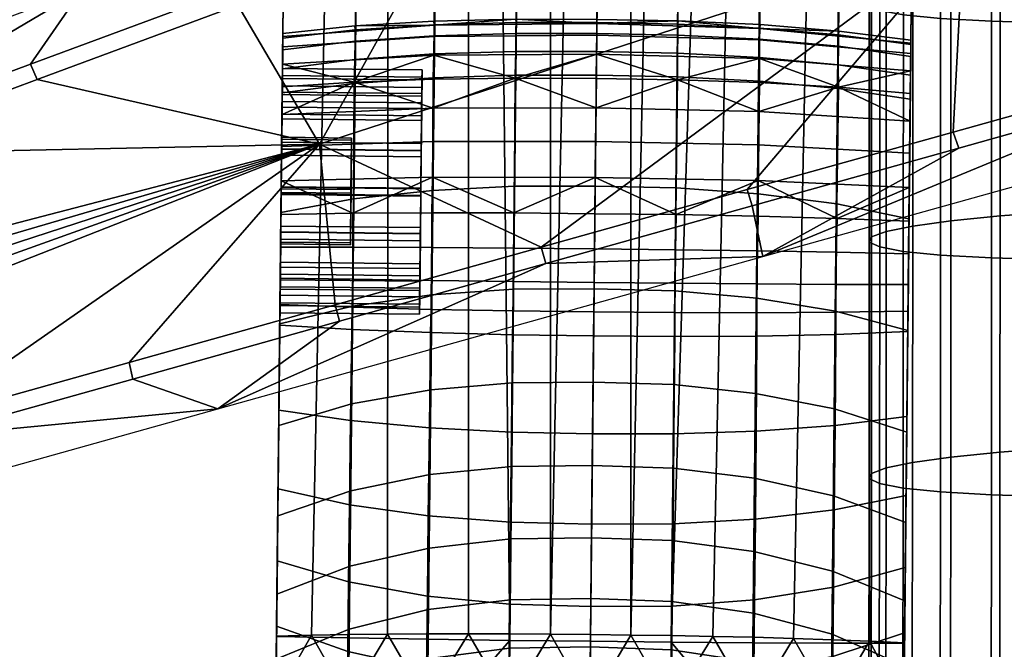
# Model space of a CAD drawing. Header units: millimetres. Extents: x -347 to 347, y -351 to 323.
# Tile 18 of 256: x -291 to -235, y -118 to -82. Entities that reach past the tile are written whole.
import ezdxf

# ---------------------------------------------------------------- set-up
doc = ezdxf.new("R2010")
doc.units = ezdxf.units.MM
doc.header["$MEASUREMENT"] = 0
for name, color, linetype in [('kolecka', 250, 'Continuous'), ('podnoz', 7, 'Continuous'), ('podrucky', 7, 'Continuous'), ('sedak', 155, 'Continuous')]:
    doc.layers.add(name, color=color, linetype=linetype)

msp = doc.modelspace()

# ---------------------------------------------------------------- meshes
at = {"layer": 'kolecka'}
mesh = msp.add_polyface(dxfattribs=at)
corners = [(-297.408, -108.823, 44.823), (-297.408, -111.361, 39.939), (-297.408, -112.778, 35.059), (-297.408, -101.256, 52.449), (-297.408, -105.349, 49.092), (-297.408, -91.524, 56.48), (-297.408, -96.589, 54.946), (-297.408, -101.08, 7.433), (-25, -315.233, 3.519), (-24.789, -315.017, 2.436), (-24.789, -320.5, 1.896), (-25, -320.5, 3), (-25, -346.98, 24.733), (-25, -342.949, 15), (-25, -345.446, 19.667), (-25, -347.501, 30), (-25, -347.021, 35.059), (-25, -335.323, 7.433), (-25, -325.559, 3.478), (-25, -330.439, 4.895), (-25, -339.593, 10.907), (-25, -325.767, 56.48), (-25, -305.5, 7.551), (-25, -343.067, 44.823), (-25, -345.604, 39.939), (-25, -339.593, 49.092), (-25, -335.5, 52.449), (-25, -330.833, 54.946), (-25, -320.5, 57.001), (-25, -315.441, 56.521), (-25, -315.233, 3.519), (-25, -310.167, 5.054), (-25, -293.979, 24.941), (-25, -297.934, 15.177), (-25, -295.395, 20.061), (-25, -301.408, 10.907), (-25, -294.02, 35.267), (-25, -305.677, 52.567), (-25, -301.407, 49.093), (-25, -298.051, 45), (-25, -310.561, 55.104), (-25, -295.554, 40.333), (-25, -293.499, 30), (-25, -320.5, 3)]
mesh.append_faces([[corners[k] for k in face] for face in [(0, 1, 2, 2), (0, 3, 4, 4), (3, 0, 2, 2), (5, 6, 3, 3), (7, 3, 2, 2), (7, 5, 3, 3), (8, 9, 10, 11), (12, 13, 14, 14), (15, 16, 12, 12), (17, 13, 12, 12), (17, 18, 19, 19), (16, 17, 12, 12), (17, 20, 13, 13), (21, 22, 17, 17), (23, 16, 24, 24), (23, 25, 26, 26), (26, 16, 23, 23), (21, 26, 27, 27), (17, 16, 26, 26), (17, 26, 21, 21), (28, 29, 21, 21), (18, 17, 30, 30), (22, 30, 17, 17), (30, 22, 31, 31), (22, 21, 29, 29), (22, 32, 33, 33), (33, 32, 34, 34), (35, 22, 33, 33), (22, 36, 32, 32), (37, 38, 39, 39), (37, 29, 40, 40), (22, 29, 37, 37), (22, 37, 39, 39), (36, 39, 41, 41), (22, 39, 36, 36), (36, 42, 32, 32), (43, 18, 30, 30)]])
at = {"layer": 'podnoz'}
mesh = msp.add_polyface(dxfattribs=at)
corners = [(-201.688, -79.257, 137.546), (-202.062, -78.359, 138.45), (-213.871, -81.66, 134.512), (-213.519, -82.565, 133.604), (-225.679, -84.961, 130.572), (-225.349, -85.873, 129.661), (-237.178, -89.181, 125.715), (-237.486, -88.262, 126.63), (-249.293, -91.563, 122.687), (-249.007, -92.489, 121.769), (-261.1, -94.864, 118.742), (-260.836, -95.797, 117.822), (-199.975, -64.976, 140.531), (-225.679, -84.961, 130.572), (-213.871, -81.66, 134.512), (-236.892, -76.971, 128.008), (-249.293, -91.563, 122.687), (-237.486, -88.262, 126.63), (-261.1, -94.864, 118.742), (-273.808, -88.966, 115.486), (-225.349, -85.873, 129.661), (-213.748, -85.722, 103.999), (-213.519, -82.565, 133.604), (-248.399, -95.401, 95.567), (-237.178, -89.181, 125.715), (-260.836, -95.797, 117.822), (-279.635, -104.127, 87.672), (-249.007, -92.489, 121.769), (-209.754, -54.429, 137.546), (-221.271, -58.707, 133.604), (-221.023, -59.646, 134.512), (-209.53, -55.375, 138.45), (-232.786, -62.984, 129.661), (-232.517, -63.916, 130.572), (-244.3, -67.26, 125.715), (-255.815, -71.537, 121.769), (-255.501, -72.455, 122.687), (-244.009, -68.186, 126.63), (-221.023, -59.646, 134.512), (-232.517, -63.916, 130.572), (-244.009, -68.186, 126.63), (-255.501, -72.455, 122.687), (-266.994, -76.724, 118.742), (-232.786, -62.984, 129.661), (-221.271, -58.707, 133.604), (-223.312, -56.287, 103.999), (-257.035, -68.824, 95.567), (-244.3, -67.26, 125.715), (-209.754, -54.429, 137.546), (-192.362, -44.782, 111.435), (-255.815, -71.537, 121.769), (-267.329, -75.814, 117.822)]
mesh.append_faces([[corners[k] for k in face] for face in [(0, 1, 2, 3), (3, 2, 4, 5), (6, 7, 8, 9), (9, 8, 10, 11), (5, 4, 7, 6), (12, 13, 14, 14), (15, 16, 17, 17), (16, 15, 18, 18), (12, 15, 13, 13), (13, 15, 17, 17), (19, 18, 15, 15), (20, 21, 22, 22), (23, 20, 24, 24), (25, 26, 23, 23), (23, 24, 27, 27), (23, 27, 25, 25), (21, 20, 23, 23), (28, 29, 30, 31), (29, 32, 33, 30), (34, 35, 36, 37), (32, 34, 37, 33), (12, 38, 39, 39), (15, 40, 41, 41), (41, 42, 15, 15), (12, 39, 15, 15), (39, 40, 15, 15), (19, 15, 42, 42), (43, 44, 45, 45), (46, 47, 43, 43), (44, 48, 45, 45), (49, 45, 48, 48), (46, 50, 47, 47), (46, 51, 50, 50), (45, 46, 43, 43)]])
mesh = msp.add_polyface(dxfattribs=at)
corners = [(-272.665, -99.105, 113.874), (-272.906, -98.166, 114.798), (-284.712, -101.467, 110.852), (-284.494, -102.413, 109.927), (-296.518, -104.769, 106.908), (-296.323, -105.722, 105.979), (-260.836, -95.797, 117.822), (-261.1, -94.864, 118.742), (-308.324, -108.071, 102.963), (-308.151, -109.03, 102.032), (-273.808, -88.966, 115.486), (-284.712, -101.467, 110.852), (-272.906, -98.166, 114.798), (-309.261, -105.361, 102.963), (-308.324, -108.071, 102.963), (-296.518, -104.769, 106.908), (-310.001, -103.162, 102.963), (-310.365, -102.062, 102.963), (-310.725, -100.961, 102.963), (-261.1, -94.864, 118.742), (-260.836, -95.797, 117.822), (-272.665, -99.105, 113.874), (-279.635, -104.127, 87.672), (-284.494, -102.413, 109.927), (-296.323, -105.722, 105.979), (-308.531, -109.573, 98.816), (-308.151, -109.03, 102.032), (-309.29, -110.661, 92.382), (-309.669, -111.204, 89.165), (-308.243, -112.119, 80.197), (-308.911, -110.117, 95.599), (-255.815, -71.537, 121.769), (-267.329, -75.814, 117.822), (-266.994, -76.724, 118.742), (-255.501, -72.455, 122.687), (-278.843, -80.091, 113.874), (-290.357, -84.367, 109.927), (-289.978, -85.26, 110.852), (-278.486, -80.992, 114.798), (-301.872, -88.643, 105.979), (-301.47, -89.529, 106.908), (-278.486, -80.992, 114.798), (-289.978, -85.26, 110.852), (-301.47, -89.529, 106.908), (-311.433, -98.754, 102.963), (-311.081, -99.858, 102.963), (-266.994, -76.724, 118.742), (-267.329, -75.814, 117.822), (-287.434, -80.124, 87.672), (-278.843, -80.091, 113.874), (-290.357, -84.367, 109.927), (-301.872, -88.643, 105.979), (-257.035, -68.824, 95.567), (-315.275, -90.475, 80.197)]
mesh.append_faces([[corners[k] for k in face] for face in [(0, 1, 2, 3), (3, 2, 4, 5), (6, 7, 1, 0), (8, 9, 5, 4), (10, 11, 12, 12), (13, 14, 15, 15), (15, 11, 10, 10), (10, 16, 15, 15), (10, 17, 16, 16), (10, 18, 17, 17), (10, 12, 19, 19), (20, 21, 22, 22), (23, 22, 21, 21), (24, 22, 23, 23), (25, 24, 26, 26), (27, 28, 24, 24), (24, 28, 29, 29), (29, 22, 24, 24), (25, 30, 24, 24), (31, 32, 33, 34), (35, 36, 37, 38), (36, 39, 40, 37), (32, 35, 38, 33), (10, 41, 42, 42), (43, 10, 42, 42), (10, 43, 44, 44), (10, 44, 45, 45), (10, 45, 18, 18), (10, 46, 41, 41), (47, 48, 49, 49), (50, 49, 48, 48), (51, 50, 48, 48), (47, 52, 48, 48), (53, 51, 48, 48)]])
at = {"layer": 'podrucky'}
mesh = msp.add_polyface(dxfattribs=at)
corners = [(-242.231, 100.313, 635.752), (-237.996, 100.378, 637.622), (-240.281, -117.543, 644.59), (-244.448, -117.538, 642.69), (-246.75, 100.287, 634.488), (-253.645, -117.482, 640.738), (-251.392, 100.295, 633.793), (-248.969, -117.517, 641.422), (-255.997, 100.334, 633.627), (-258.281, -117.437, 640.59), (-246.747, 100.575, 644.76), (-251.388, 100.622, 645.457), (-253.626, -117.112, 652.445), (-251.272, -117.155, 652.177), (-237.995, 100.487, 641.62), (-242.229, 100.529, 643.494), (-242.285, -117.427, 649.629), (-240.28, -117.521, 648.591), (-248.934, -117.208, 651.768), (-246.639, -117.271, 651.211), (-255.97, -117.078, 652.579), (-255.994, 100.67, 645.623), (-258.277, -117.053, 652.584), (-237.856, 113.714, 640.728), (-242.082, 113.885, 642.571), (-246.582, 114.017, 643.813), (-242.118, 112.557, 634.753), (-237.866, 112.708, 636.599), (-246.639, 112.473, 633.507), (-255.87, 112.48, 632.659), (-251.275, 112.449, 632.822), (-269.609, 112.845, 634.753), (-269.752, 100.602, 635.752), (-273.985, 100.755, 637.622), (-273.856, 113.086, 636.599), (-265.091, 112.666, 633.507), (-265.235, 100.481, 634.488), (-260.594, 100.392, 633.793), (-260.456, 112.545, 632.822), (-265.232, 100.768, 644.76), (-265.27, -117.008, 652.177), (-262.916, -117.014, 652.445), (-260.59, 100.719, 645.457), (-273.984, 100.864, 641.62), (-276.267, -117.144, 648.591), (-274.261, -117.092, 649.629), (-269.75, 100.817, 643.494), (-269.905, -117.027, 651.211), (-267.609, -117.012, 651.768), (-260.572, -117.03, 652.579), (-272.131, -117.053, 650.5), (-272.101, -117.248, 642.69), (-276.268, -117.166, 644.59), (-262.905, -117.385, 640.738), (-267.581, -117.322, 641.422), (-273.984, 100.864, 641.62), (-273.846, 114.092, 640.728), (-273.985, 100.755, 637.622), (-276.268, -117.166, 644.59), (-237.996, 100.378, 637.622), (-237.856, 113.714, 640.728), (-237.995, 100.487, 641.62), (-240.281, -117.543, 644.59), (-237.866, 112.708, 636.599)]
mesh.append_faces([[corners[k] for k in face] for face in [(0, 1, 2, 3), (4, 5, 6, 6), (4, 0, 3, 7), (8, 6, 5, 9), (10, 11, 12, 13), (14, 15, 16, 17), (15, 10, 18, 19), (20, 11, 21, 21), (21, 22, 20, 20), (15, 14, 23, 24), (10, 15, 24, 25), (26, 27, 1, 0), (0, 4, 28, 26), (29, 30, 6, 8), (4, 6, 30, 28), (31, 32, 33, 34), (32, 31, 35, 36), (29, 8, 37, 38), (36, 35, 38, 37), (39, 40, 41, 42), (43, 44, 45, 46), (46, 47, 48, 39), (49, 21, 42, 42), (21, 49, 22, 22), (39, 48, 40, 40), (46, 50, 47, 47), (46, 45, 50, 50), (42, 41, 49, 49), (32, 51, 52, 33), (36, 37, 53, 53), (36, 54, 51, 32), (8, 9, 53, 37), (55, 56, 57, 57), (55, 57, 58, 58), (59, 60, 61, 61), (59, 61, 62, 62), (63, 60, 59, 59)]])
mesh = msp.add_polyface(dxfattribs=at)
corners = [(-267.927, -84.708, 431.056), (-267.933, -85.281, 428.496), (-267.943, -86.199, 428.894), (-267.941, -86.057, 433.309), (-267.938, -85.707, 431.088), (-267.931, -85.116, 433.647), (-275.933, -85.197, 428.496), (-267.933, -85.281, 428.496), (-267.927, -84.708, 431.056), (-275.927, -84.624, 431.056), (-267.931, -85.116, 433.647), (-275.931, -85.033, 433.647), (-267.947, -86.599, 436.069), (-275.947, -86.515, 436.069), (-267.251, -83.853, 425.428), (-262.588, -85.169, 423.805), (-267.288, -85.234, 423.93), (-267.232, -82.793, 427.223), (-275.924, -84.37, 425.948), (-275.914, -83.377, 427.668), (-271.812, -85.4, 424.164), (-275.938, -85.679, 424.519), (-275.907, -82.786, 429.563), (-267.233, -82.137, 429.201), (-262.552, -81.795, 431.17), (-267.253, -81.915, 431.226), (-271.778, -82.186, 431.333), (-275.906, -82.623, 431.495), (-267.283, -86.894, 422.748), (-271.76, -83.061, 435.256), (-267.231, -82.751, 435.238), (-267.233, -82.116, 433.254), (-271.76, -82.408, 433.319), (-271.778, -84.115, 437.007), (-267.25, -83.792, 437.043), (-271.813, -85.485, 438.461), (-267.287, -85.157, 438.556), (-275.908, -82.878, 433.417), (-275.916, -83.559, 435.282), (-275.927, -84.633, 436.952), (-275.941, -86.009, 438.317), (-265.235, 100.481, 634.488), (-262.905, -117.385, 640.738), (-267.581, -117.322, 641.422), (-276.267, -117.144, 648.591), (-273.984, 100.864, 641.62), (-276.268, -117.166, 644.59), (-275.916, -83.559, 435.282), (-275.931, -85.033, 433.647), (-275.947, -86.515, 436.069), (-275.927, -84.633, 436.952), (-275.908, -82.878, 433.417), (-275.914, -83.377, 427.668), (-275.924, -84.37, 425.948), (-275.933, -85.197, 428.496), (-275.907, -82.786, 429.563), (-275.927, -84.624, 431.056), (-275.95, -86.831, 426.174), (-275.906, -82.623, 431.495)]
mesh.append_faces([[corners[k] for k in face] for face in [(0, 1, 2, 2), (3, 0, 4, 4), (2, 4, 0, 0), (0, 3, 5, 5), (6, 7, 8, 9), (9, 8, 10, 11), (11, 10, 12, 13), (14, 15, 16, 16), (17, 14, 18, 19), (20, 14, 16, 16), (18, 20, 21, 21), (20, 18, 14, 14), (19, 22, 23, 17), (24, 23, 25, 25), (25, 23, 26, 26), (23, 22, 27, 26), (15, 28, 16, 16), (16, 28, 20, 20), (29, 30, 31, 32), (33, 34, 30, 29), (35, 36, 34, 33), (32, 31, 25, 26), (29, 32, 37, 38), (35, 33, 39, 40), (33, 29, 38, 39), (26, 27, 37, 32), (41, 42, 43, 43), (44, 45, 46, 46), (47, 48, 49, 49), (49, 50, 47, 47), (48, 47, 51, 51), (52, 53, 54, 54), (55, 54, 56, 56), (53, 57, 54, 54), (58, 55, 56, 56), (55, 52, 54, 54), (58, 56, 48, 48), (58, 48, 51, 51)]])
mesh = msp.add_polyface(dxfattribs=at)
corners = [(-246.75, 100.287, 634.488), (-248.969, -117.517, 641.422), (-253.645, -117.482, 640.738), (-246.747, 100.575, 644.76), (-251.272, -117.155, 652.177), (-248.934, -117.208, 651.768), (-242.229, 100.529, 643.494), (-246.639, -117.271, 651.211), (-244.413, -117.344, 650.5), (-242.285, -117.427, 649.629), (-251.388, 100.622, 645.457), (-255.97, -117.078, 652.579), (-253.626, -117.112, 652.445), (-253.279, -82.708, 435.229), (-253.267, -82.082, 433.22), (-257.909, -81.997, 433.213), (-257.915, -82.621, 435.227), (-253.285, -83.741, 437.063), (-257.926, -83.653, 437.066), (-248.594, -82.947, 435.238), (-248.579, -82.312, 433.254), (-248.597, -83.988, 437.043), (-244.072, -83.351, 435.256), (-244.059, -82.698, 433.319), (-244.076, -84.406, 437.007), (-257.907, -81.81, 431.158), (-253.252, -81.892, 431.17), (-248.554, -82.111, 431.226), (-244.036, -82.477, 431.333), (-239.928, -83.936, 435.282), (-239.921, -83.255, 433.417), (-239.94, -85.01, 436.952), (-239.918, -83, 431.495), (-248.594, -82.989, 427.223), (-248.597, -84.048, 425.428), (-257.928, -83.796, 425.296), (-257.917, -82.72, 427.11), (-248.579, -82.333, 429.201), (-257.909, -82.047, 429.109), (-239.926, -83.754, 427.668), (-239.937, -84.747, 425.948), (-239.92, -83.163, 429.563), (-267.232, -82.793, 427.223), (-267.251, -83.853, 425.428), (-267.233, -82.137, 429.201), (-262.552, -81.795, 431.17), (-262.588, -85.169, 423.805), (-262.542, -82.611, 435.229), (-262.541, -81.985, 433.22), (-262.558, -83.644, 437.063), (-267.231, -82.751, 435.238), (-267.233, -82.116, 433.254), (-267.25, -83.792, 437.043), (-267.253, -81.915, 431.226), (-240.281, -117.543, 644.59), (-237.995, 100.487, 641.62), (-240.28, -117.521, 648.591)]
mesh.append_faces([[corners[k] for k in face] for face in [(0, 1, 2, 2), (3, 4, 5, 5), (6, 7, 8, 8), (6, 8, 9, 9), (10, 11, 12, 12), (13, 14, 15, 16), (17, 13, 16, 18), (19, 20, 14, 13), (21, 19, 13, 17), (22, 23, 20, 19), (24, 22, 19, 21), (25, 15, 14, 26), (20, 27, 26, 14), (23, 28, 27, 20), (22, 29, 30, 23), (24, 31, 29, 22), (28, 23, 30, 32), (33, 34, 35, 36), (37, 33, 36, 38), (33, 39, 40, 34), (39, 33, 37, 41), (26, 37, 38, 38), (38, 25, 26, 26), (26, 27, 37, 37), (27, 28, 37, 37), (37, 28, 32, 41), (42, 36, 35, 43), (44, 38, 36, 42), (45, 38, 44, 44), (38, 45, 25, 25), (46, 43, 35, 35), (47, 16, 15, 48), (49, 18, 16, 47), (50, 47, 48, 51), (52, 49, 47, 50), (25, 45, 48, 15), (51, 48, 45, 53), (54, 55, 56, 56)]])
mesh = msp.add_polyface(dxfattribs=at)
corners = [(-253.285, -85.103, 438.607), (-253.285, -83.741, 437.063), (-257.926, -83.653, 437.066), (-257.941, -85.014, 438.617), (-253.364, -91.463, 444.944), (-258.007, -91.357, 444.967), (-248.588, -85.353, 438.556), (-248.597, -83.988, 437.043), (-248.676, -91.799, 444.829), (-244.071, -85.776, 438.461), (-244.076, -84.406, 437.007), (-244.158, -92.385, 444.614), (-239.954, -86.386, 438.317), (-239.94, -85.01, 436.952), (-240.026, -93.243, 444.288), (-248.629, -87.09, 422.748), (-248.657, -89.003, 421.923), (-257.98, -88.808, 421.74), (-257.96, -86.875, 422.582), (-239.986, -89.475, 422.64), (-239.967, -87.642, 423.404), (-253.287, -85.266, 423.805), (-257.942, -85.195, 423.779), (-248.589, -85.429, 423.93), (-244.07, -85.691, 424.164), (-239.951, -86.056, 424.519), (-257.928, -83.796, 425.296), (-248.597, -84.048, 425.428), (-239.937, -84.747, 425.948), (-262.588, -85.169, 423.805), (-267.295, -88.807, 421.923), (-258.002, -90.876, 421.323), (-267.324, -90.852, 421.521), (-267.283, -86.894, 422.748), (-262.586, -85.006, 438.607), (-262.558, -83.644, 437.063), (-262.64, -91.366, 444.944), (-267.287, -85.157, 438.556), (-267.25, -83.792, 437.043), (-267.335, -91.603, 444.829), (-240.081, -98.52, 425.079), (-239.951, -86.056, 424.519), (-239.937, -84.747, 425.948), (-239.926, -83.754, 427.668), (-240.094, -99.696, 426.62), (-239.921, -83.255, 433.417), (-240.145, -104.566, 435.078), (-239.918, -83, 431.495), (-239.928, -83.936, 435.282), (-239.94, -85.01, 436.952), (-239.92, -83.163, 429.563)]
mesh.append_faces([[corners[k] for k in face] for face in [(0, 1, 2, 3), (4, 0, 3, 5), (6, 7, 1, 0), (8, 6, 0, 4), (9, 10, 7, 6), (11, 9, 6, 8), (9, 12, 13, 10), (11, 14, 12, 9), (15, 16, 17, 18), (19, 16, 15, 20), (21, 15, 18, 18), (18, 22, 21, 21), (21, 23, 15, 15), (23, 24, 15, 15), (20, 15, 24, 24), (20, 24, 25, 25), (26, 21, 22, 22), (27, 23, 21, 21), (24, 23, 27, 27), (28, 25, 24, 24), (24, 27, 28, 28), (21, 26, 27, 27), (26, 22, 29, 29), (30, 17, 31, 32), (33, 18, 17, 30), (29, 18, 33, 33), (18, 29, 22, 22), (34, 3, 2, 35), (36, 5, 3, 34), (37, 34, 35, 38), (39, 36, 34, 37), (40, 41, 42, 42), (43, 44, 42, 42), (45, 46, 47, 47), (46, 48, 49, 49), (46, 45, 48, 48), (50, 44, 43, 43)]])
mesh = msp.add_polyface(dxfattribs=at)
corners = [(-244.235, -98.527, 451.364), (-244.158, -92.385, 444.614), (-248.676, -91.799, 444.829), (-248.753, -97.782, 451.664), (-244.302, -104.125, 458.656), (-248.819, -103.232, 459.008), (-244.357, -109.109, 466.42), (-248.873, -108.086, 466.794), (-240.093, -99.627, 450.909), (-240.026, -93.243, 444.288), (-240.208, -110.633, 465.852), (-240.154, -105.45, 458.122), (-244.262, -105.082, 434.436), (-244.305, -109.912, 443.084), (-248.83, -110.448, 442.633), (-248.786, -105.405, 434.011), (-244.218, -99.859, 426.062), (-248.741, -99.948, 425.693), (-244.225, -98.591, 424.519), (-248.75, -98.619, 424.149), (-244.215, -96.988, 423.251), (-248.741, -96.96, 422.889), (-244.189, -95.149, 422.358), (-248.713, -95.071, 422.01), (-240.145, -104.566, 435.078), (-240.192, -109.076, 443.764), (-240.081, -98.52, 425.079), (-240.094, -99.696, 426.62), (-253.403, -95.005, 421.824), (-253.368, -92.995, 421.379), (-248.669, -93.085, 421.555), (-244.148, -93.209, 421.886), (-240.065, -97.002, 423.8), (-240.027, -93.367, 422.385), (-240.047, -95.24, 422.884), (-248.671, -91.048, 421.521), (-248.657, -89.003, 421.923), (-239.986, -89.475, 422.64), (-240.007, -91.431, 422.298), (-240.026, -93.243, 444.288), (-240.192, -109.076, 443.764), (-239.954, -86.386, 438.317), (-240.145, -104.566, 435.078), (-240.065, -97.002, 423.8), (-239.951, -86.056, 424.519), (-240.081, -98.52, 425.079), (-239.937, -84.747, 425.948), (-240.094, -99.696, 426.62), (-239.92, -83.163, 429.563), (-240.235, -113.21, 452.656), (-240.093, -99.627, 450.909), (-240.154, -105.45, 458.122), (-240.047, -95.24, 422.884), (-239.967, -87.642, 423.404), (-239.986, -89.475, 422.64), (-240.027, -93.367, 422.385), (-240.007, -91.431, 422.298), (-239.94, -85.01, 436.952), (-239.918, -83, 431.495)]
mesh.append_faces([[corners[k] for k in face] for face in [(0, 1, 2, 3), (4, 0, 3, 5), (6, 4, 5, 7), (0, 8, 9, 1), (6, 10, 11, 4), (8, 0, 4, 11), (12, 13, 14, 15), (16, 12, 15, 17), (18, 16, 17, 19), (20, 18, 19, 21), (22, 20, 21, 23), (12, 24, 25, 13), (18, 26, 27, 16), (16, 27, 24, 12), (28, 29, 30, 23), (23, 30, 31, 22), (20, 32, 26, 18), (31, 33, 34, 22), (32, 20, 22, 34), (35, 30, 29, 29), (36, 37, 38, 35), (31, 30, 35, 35), (38, 33, 31, 31), (31, 35, 38, 38), (39, 40, 41, 41), (41, 40, 42, 42), (43, 44, 45, 45), (46, 47, 45, 45), (48, 42, 47, 47), (49, 50, 51, 51), (50, 40, 39, 39), (43, 52, 53, 53), (54, 55, 56, 56), (53, 44, 43, 43), (53, 52, 54, 54), (57, 41, 42, 42), (54, 52, 55, 55), (48, 58, 42, 42)]])
mesh = msp.add_polyface(dxfattribs=at)
corners = [(-267.957, -87.599, 426.904), (-267.943, -86.199, 428.894), (-267.933, -85.281, 428.496), (-267.95, -86.915, 426.174), (-267.976, -89.336, 424.692), (-267.979, -89.675, 425.633), (-267.955, -87.328, 435.385), (-267.931, -85.116, 433.647), (-267.941, -86.057, 433.309), (-267.975, -89.318, 436.785), (-267.947, -86.599, 436.069), (-267.971, -88.921, 437.703), (-275.941, -85.974, 433.309), (-267.941, -86.057, 433.309), (-267.938, -85.707, 431.088), (-275.937, -85.623, 431.088), (-275.975, -89.234, 436.785), (-267.975, -89.318, 436.785), (-267.955, -87.328, 435.385), (-275.954, -87.244, 435.385), (-275.957, -87.515, 426.904), (-267.957, -87.599, 426.904), (-267.979, -89.675, 425.633), (-275.979, -89.591, 425.633), (-267.943, -86.199, 428.894), (-275.942, -86.115, 428.894), (-275.975, -89.253, 424.692), (-267.976, -89.336, 424.692), (-267.95, -86.915, 426.174), (-275.95, -86.831, 426.174), (-267.933, -85.281, 428.496), (-275.933, -85.197, 428.496), (-275.947, -86.515, 436.069), (-267.947, -86.599, 436.069), (-267.971, -88.921, 437.703), (-275.971, -88.837, 437.703), (-271.968, -88.608, 432.915), (-275.968, -88.566, 432.915), (-275.969, -88.677, 429.453), (-271.969, -88.719, 429.453), (-275.974, -89.098, 422.64), (-275.954, -87.265, 423.404), (-267.283, -86.894, 422.748), (-267.295, -88.807, 421.923), (-271.812, -85.4, 424.164), (-275.938, -85.679, 424.519), (-271.864, -92.094, 444.614), (-267.335, -91.603, 444.829), (-267.287, -85.157, 438.556), (-271.813, -85.485, 438.461), (-275.941, -86.009, 438.317), (-276.013, -92.866, 444.288), (-275.941, -86.009, 438.317), (-275.971, -88.837, 437.703), (-275.998, -91.396, 438.276), (-275.974, -89.098, 422.64), (-275.975, -89.253, 424.692), (-275.954, -87.265, 423.404), (-275.938, -85.679, 424.519), (-275.95, -86.831, 426.174), (-275.947, -86.515, 436.069), (-275.927, -84.633, 436.952), (-275.924, -84.37, 425.948), (-275.954, -87.244, 435.385), (-275.968, -88.566, 432.915), (-275.975, -89.234, 436.785), (-275.941, -85.974, 433.309), (-275.937, -85.623, 431.088), (-275.969, -88.677, 429.453), (-275.957, -87.515, 426.904), (-275.942, -86.115, 428.894), (-275.979, -89.591, 425.633)]
mesh.append_faces([[corners[k] for k in face] for face in [(0, 1, 2, 2), (3, 4, 5, 5), (2, 3, 0, 0), (5, 0, 3, 3), (6, 7, 8, 8), (9, 10, 6, 6), (7, 6, 10, 10), (10, 9, 11, 11), (12, 13, 14, 15), (16, 17, 18, 19), (19, 18, 13, 12), (20, 21, 22, 23), (15, 14, 24, 25), (25, 24, 21, 20), (26, 27, 28, 29), (29, 28, 30, 31), (32, 33, 34, 35), (36, 37, 38, 39), (40, 41, 42, 43), (41, 44, 42, 42), (41, 45, 44, 44), (46, 47, 48, 49), (46, 49, 50, 51), (52, 53, 54, 54), (55, 56, 57, 57), (56, 58, 57, 57), (58, 56, 59, 59), (53, 52, 60, 60), (52, 61, 60, 60), (62, 58, 59, 59), (63, 64, 65, 65), (64, 66, 67, 67), (63, 66, 64, 64), (68, 64, 67, 67), (69, 68, 70, 70), (67, 70, 68, 68), (71, 68, 69, 69)]])
mesh = msp.add_polyface(dxfattribs=at)
corners = [(-276.046, -95.996, 427.175), (-268.046, -96.079, 427.175), (-268.06, -97.35, 429.251), (-276.059, -97.266, 429.251), (-276.05, -96.409, 436.385), (-268.051, -96.492, 436.385), (-268.068, -98.126, 434.063), (-276.067, -98.042, 434.063), (-271.999, -91.551, 434.742), (-275.999, -91.509, 434.742), (-275.968, -88.566, 432.915), (-271.968, -88.608, 432.915), (-272.031, -94.605, 433.107), (-276.031, -94.563, 433.107), (-275.999, -91.509, 434.742), (-271.999, -91.551, 434.742), (-272.032, -94.715, 429.645), (-276.032, -94.674, 429.645), (-276.031, -94.563, 433.107), (-272.031, -94.605, 433.107), (-272.001, -91.772, 427.817), (-276.001, -91.731, 427.817), (-276.032, -94.674, 429.645), (-272.032, -94.715, 429.645), (-271.969, -88.719, 429.453), (-275.969, -88.677, 429.453), (-276.001, -91.731, 427.817), (-272.001, -91.772, 427.817), (-275.994, -91.053, 422.298), (-271.891, -92.918, 421.886), (-276.014, -92.99, 422.385), (-271.891, -94.859, 422.358), (-276.034, -94.863, 422.884), (-276.052, -96.625, 423.8), (-271.903, -96.698, 423.251), (-271.916, -98.237, 451.364), (-271.864, -92.094, 444.614), (-276.013, -92.866, 444.288), (-276.08, -99.25, 450.909), (-276.068, -98.143, 425.079), (-276.029, -94.403, 424.857), (-276.052, -96.625, 423.8), (-276.025, -93.987, 437.867), (-276.013, -92.866, 444.288), (-275.998, -91.396, 438.276), (-275.941, -86.009, 438.317), (-276.179, -108.699, 443.764), (-276.034, -94.863, 422.884), (-276.002, -91.844, 424.283), (-276.014, -92.99, 422.385), (-275.994, -91.053, 422.298), (-275.974, -89.098, 422.64), (-275.975, -89.253, 424.692), (-276.053, -96.725, 426.491), (-276.043, -95.725, 435.656), (-276.031, -94.563, 433.107), (-276.058, -97.125, 433.666), (-275.999, -91.509, 434.742), (-276.021, -93.649, 436.926), (-275.998, -91.428, 437.277), (-275.975, -89.234, 436.785), (-276.046, -95.996, 427.175), (-276.059, -97.266, 429.251), (-276.032, -94.674, 429.645), (-276.063, -97.617, 431.472), (-276.001, -91.731, 427.817), (-276.025, -94.005, 425.775), (-275.979, -89.591, 425.633), (-276.002, -91.812, 425.283), (-275.969, -88.677, 429.453), (-275.968, -88.566, 432.915)]
mesh.append_faces([[corners[k] for k in face] for face in [(0, 1, 2, 3), (4, 5, 6, 7), (8, 9, 10, 11), (12, 13, 14, 15), (16, 17, 18, 19), (20, 21, 22, 23), (24, 25, 26, 27), (28, 29, 30, 30), (29, 31, 32, 30), (33, 32, 31, 34), (35, 36, 37, 38), (39, 40, 41, 41), (42, 43, 44, 44), (43, 45, 44, 44), (42, 46, 43, 43), (41, 40, 47, 47), (47, 40, 48, 48), (48, 49, 47, 47), (49, 48, 50, 50), (51, 50, 48, 48), (52, 51, 48, 48), (53, 40, 39, 39), (54, 55, 56, 56), (57, 58, 59, 59), (60, 57, 59, 59), (55, 54, 58, 58), (58, 57, 55, 55), (61, 62, 63, 63), (64, 63, 62, 62), (64, 55, 63, 63), (65, 66, 63, 63), (61, 63, 66, 66), (55, 64, 56, 56), (67, 68, 65, 65), (66, 65, 68, 68), (69, 67, 65, 65), (60, 70, 57, 57)]])
mesh = msp.add_polyface(dxfattribs=at)
corners = [(-268.002, -91.895, 425.283), (-267.979, -89.675, 425.633), (-267.976, -89.336, 424.692), (-267.971, -88.921, 437.703), (-267.975, -89.318, 436.785), (-267.998, -91.512, 437.277), (-267.998, -91.48, 438.276), (-268.025, -94.071, 437.867), (-268.003, -91.927, 424.283), (-268.03, -94.487, 424.857), (-268.025, -94.089, 425.775), (-268.054, -96.809, 426.491), (-268.069, -98.291, 428.912), (-268.046, -96.079, 427.175), (-268.06, -97.35, 429.251), (-268.022, -93.733, 436.926), (-268.043, -95.808, 435.656), (-268.051, -96.492, 436.385), (-268.068, -98.126, 434.063), (-276.021, -93.649, 436.926), (-268.022, -93.733, 436.926), (-267.998, -91.512, 437.277), (-275.998, -91.428, 437.277), (-276.058, -97.125, 433.666), (-268.058, -97.209, 433.666), (-268.043, -95.808, 435.656), (-276.043, -95.725, 435.656), (-267.975, -89.318, 436.785), (-275.975, -89.234, 436.785), (-276.002, -91.812, 425.283), (-268.002, -91.895, 425.283), (-268.025, -94.089, 425.775), (-276.025, -94.005, 425.775), (-268.046, -96.079, 427.175), (-276.046, -95.996, 427.175), (-275.979, -89.591, 425.633), (-267.979, -89.675, 425.633), (-276.029, -94.403, 424.857), (-268.03, -94.487, 424.857), (-268.003, -91.927, 424.283), (-276.002, -91.844, 424.283), (-276.053, -96.725, 426.491), (-268.054, -96.809, 426.491), (-267.976, -89.336, 424.692), (-275.975, -89.253, 424.692), (-275.998, -91.396, 438.276), (-267.998, -91.48, 438.276), (-268.025, -94.071, 437.867), (-276.025, -93.987, 437.867), (-268.051, -96.492, 436.385), (-276.05, -96.409, 436.385), (-275.971, -88.837, 437.703), (-267.971, -88.921, 437.703), (-271.968, -88.608, 432.915), (-271.969, -88.719, 429.453), (-272.032, -94.715, 429.645), (-272.031, -94.605, 433.107), (-272.001, -91.772, 427.817), (-271.999, -91.551, 434.742), (-267.324, -90.852, 421.521), (-262.668, -92.898, 421.379), (-267.368, -92.889, 421.555), (-267.295, -88.807, 421.923), (-275.994, -91.053, 422.298), (-275.974, -89.098, 422.64), (-271.891, -92.918, 421.886), (-271.891, -94.859, 422.358), (-267.366, -94.876, 422.01), (-267.378, -96.764, 422.889), (-271.903, -96.698, 423.251), (-271.916, -98.237, 451.364), (-267.383, -97.587, 451.664), (-267.335, -91.603, 444.829), (-271.864, -92.094, 444.614)]
mesh.append_faces([[corners[k] for k in face] for face in [(0, 1, 2, 2), (3, 4, 5, 5), (5, 6, 3, 3), (6, 5, 7, 7), (0, 8, 9, 9), (9, 10, 0, 0), (10, 9, 11, 11), (2, 8, 0, 0), (12, 13, 11, 11), (10, 11, 13, 13), (13, 12, 14, 14), (15, 16, 17, 17), (18, 17, 16, 16), (5, 15, 7, 7), (17, 7, 15, 15), (19, 20, 21, 22), (23, 24, 25, 26), (26, 25, 20, 19), (22, 21, 27, 28), (29, 30, 31, 32), (32, 31, 33, 34), (35, 36, 30, 29), (37, 38, 39, 40), (41, 42, 38, 37), (40, 39, 43, 44), (45, 46, 47, 48), (48, 47, 49, 50), (51, 52, 46, 45), (53, 54, 55, 56), (57, 55, 54, 54), (58, 53, 56, 56), (59, 60, 61, 61), (62, 59, 63, 64), (65, 59, 61, 61), (65, 63, 59, 59), (66, 67, 68, 69), (67, 66, 65, 61), (70, 71, 72, 73)]])
mesh = msp.add_polyface(dxfattribs=at)
corners = [(-253.435, -97.363, 451.824), (-253.364, -91.463, 444.944), (-258.007, -91.357, 444.967), (-258.069, -97.24, 451.856), (-253.496, -102.734, 459.194), (-258.125, -102.596, 459.232), (-253.548, -107.519, 466.993), (-258.175, -107.367, 467.033), (-248.753, -97.782, 451.664), (-248.676, -91.799, 444.829), (-248.819, -103.232, 459.008), (-248.873, -108.086, 466.794), (-253.441, -99.972, 425.496), (-253.493, -105.553, 433.785), (-258.156, -105.543, 433.739), (-258.097, -99.938, 425.457), (-253.441, -98.61, 423.952), (-258.083, -98.57, 423.912), (-253.428, -96.921, 422.697), (-258.065, -96.874, 422.658), (-253.403, -95.005, 421.824), (-258.045, -94.953, 421.787), (-248.786, -105.405, 434.011), (-248.83, -110.448, 442.633), (-253.541, -110.709, 442.393), (-248.741, -99.948, 425.693), (-248.75, -98.619, 424.149), (-248.741, -96.96, 422.889), (-248.713, -95.071, 422.01), (-258.024, -92.939, 421.344), (-253.368, -92.995, 421.379), (-248.657, -89.003, 421.923), (-248.671, -91.048, 421.521), (-258.002, -90.876, 421.323), (-257.98, -88.808, 421.74), (-262.668, -92.898, 421.379), (-267.324, -90.852, 421.521), (-262.742, -99.874, 425.496), (-262.807, -105.455, 433.785), (-262.714, -98.513, 423.952), (-262.691, -96.824, 422.697), (-262.676, -94.908, 421.824), (-267.509, -105.208, 434.011), (-262.867, -110.612, 442.393), (-267.571, -110.251, 442.633), (-267.44, -99.752, 425.693), (-267.404, -98.424, 424.149), (-267.378, -96.764, 422.889), (-267.366, -94.876, 422.01), (-267.368, -92.889, 421.555), (-262.693, -97.266, 451.824), (-262.64, -91.366, 444.944), (-262.744, -102.637, 459.194), (-262.793, -107.422, 466.993), (-267.383, -97.587, 451.664), (-267.335, -91.603, 444.829), (-267.431, -103.037, 459.008), (-267.479, -107.891, 466.794)]
mesh.append_faces([[corners[k] for k in face] for face in [(0, 1, 2, 3), (4, 0, 3, 5), (6, 4, 5, 7), (8, 9, 1, 0), (10, 8, 0, 4), (11, 10, 4, 6), (12, 13, 14, 15), (16, 12, 15, 17), (18, 16, 17, 19), (20, 18, 19, 21), (22, 23, 24, 13), (25, 22, 13, 12), (26, 25, 12, 16), (27, 26, 16, 18), (28, 27, 18, 20), (29, 30, 20, 21), (31, 32, 33, 34), (33, 30, 29, 29), (30, 33, 32, 32), (33, 29, 35, 35), (35, 36, 33, 33), (37, 15, 14, 38), (39, 17, 15, 37), (40, 19, 17, 39), (41, 21, 19, 40), (42, 38, 43, 44), (45, 37, 38, 42), (46, 39, 37, 45), (47, 40, 39, 46), (48, 41, 40, 47), (29, 21, 41, 35), (41, 48, 49, 35), (50, 3, 2, 51), (52, 5, 3, 50), (53, 7, 5, 52), (54, 50, 51, 55), (56, 52, 50, 54), (57, 53, 52, 56)]])
mesh = msp.add_polyface(dxfattribs=at)
corners = [(-268.074, -98.7, 431.503), (-268.06, -97.35, 429.251), (-268.069, -98.291, 428.912), (-268.058, -97.209, 433.666), (-268.063, -97.7, 431.472), (-268.043, -95.808, 435.656), (-268.068, -98.126, 434.063), (-276.063, -97.617, 431.472), (-268.063, -97.7, 431.472), (-268.058, -97.209, 433.666), (-276.058, -97.125, 433.666), (-276.059, -97.266, 429.251), (-268.06, -97.35, 429.251), (-276.069, -98.207, 428.912), (-268.069, -98.291, 428.912), (-268.054, -96.809, 426.491), (-276.053, -96.725, 426.491), (-276.073, -98.616, 431.503), (-268.074, -98.7, 431.503), (-276.067, -98.042, 434.063), (-268.068, -98.126, 434.063), (-272.084, -109.621, 443.084), (-267.571, -110.251, 442.633), (-267.625, -114.857, 451.528), (-272.135, -114.038, 451.978), (-272.026, -104.791, 434.436), (-267.509, -105.208, 434.011), (-271.96, -99.569, 426.062), (-267.44, -99.752, 425.693), (-271.927, -98.301, 424.519), (-267.404, -98.424, 424.149), (-271.903, -96.698, 423.251), (-267.378, -96.764, 422.889), (-276.222, -112.833, 452.656), (-276.179, -108.699, 443.764), (-276.132, -104.189, 435.078), (-276.081, -99.319, 426.62), (-276.068, -98.143, 425.079), (-276.052, -96.625, 423.8), (-271.966, -103.835, 458.656), (-267.431, -103.037, 459.008), (-267.383, -97.587, 451.664), (-271.916, -98.237, 451.364), (-272.016, -108.819, 466.42), (-267.479, -107.891, 466.794), (-272.064, -113.134, 474.576), (-267.526, -112.099, 474.949), (-276.141, -105.073, 458.122), (-276.195, -110.256, 465.852), (-276.242, -114.733, 474.011), (-276.08, -99.25, 450.909), (-276.195, -110.256, 465.852), (-276.141, -105.073, 458.122), (-276.261, -116.578, 461.729), (-276.08, -99.25, 450.909), (-276.222, -112.833, 452.656), (-276.05, -96.409, 436.385), (-276.067, -98.042, 434.063), (-276.132, -104.189, 435.078), (-276.179, -108.699, 443.764), (-276.069, -98.207, 428.912), (-276.081, -99.319, 426.62), (-276.073, -98.616, 431.503), (-276.053, -96.725, 426.491), (-276.068, -98.143, 425.079), (-276.013, -92.866, 444.288), (-276.025, -93.987, 437.867)]
mesh.append_faces([[corners[k] for k in face] for face in [(0, 1, 2, 2), (3, 4, 0, 0), (1, 0, 4, 4), (5, 3, 6, 6), (0, 6, 3, 3), (7, 8, 9, 10), (11, 12, 8, 7), (13, 14, 15, 16), (17, 18, 14, 13), (19, 20, 18, 17), (21, 22, 23, 24), (25, 26, 22, 21), (27, 28, 26, 25), (29, 30, 28, 27), (31, 32, 30, 29), (33, 34, 21, 24), (25, 21, 34, 35), (29, 27, 36, 37), (27, 25, 35, 36), (31, 29, 37, 38), (39, 40, 41, 42), (43, 44, 40, 39), (45, 46, 44, 43), (43, 39, 47, 48), (45, 43, 48, 49), (50, 47, 39, 42), (51, 52, 53, 53), (54, 55, 52, 52), (56, 57, 58, 58), (55, 54, 59, 59), (58, 60, 61, 61), (58, 59, 56, 56), (58, 57, 62, 62), (61, 63, 64, 64), (61, 60, 63, 63), (62, 60, 58, 58), (65, 59, 54, 54), (66, 56, 59, 59)]])
mesh = msp.add_polyface(dxfattribs=at)
corners = [(-240.345, -123.722, 644.091), (-244.508, -123.298, 642.229), (-244.448, -117.538, 642.69), (-240.281, -117.543, 644.59), (-248.969, -117.517, 641.422), (-249.026, -122.997, 640.987), (-253.645, -117.482, 640.738), (-248.975, -121.107, 651.673), (-246.639, -117.271, 651.211), (-248.934, -117.208, 651.768), (-244.453, -121.102, 650.403), (-244.413, -117.344, 650.5), (-242.285, -117.427, 649.629), (-240.318, -121.067, 648.491), (-240.28, -117.521, 648.591), (-251.272, -117.155, 652.177), (-244.399, -113.424, 474.576), (-244.357, -109.109, 466.42), (-248.873, -108.086, 466.794), (-248.914, -112.294, 474.949), (-244.429, -117.028, 483.036), (-248.942, -115.817, 483.39), (-244.446, -119.893, 491.706), (-248.957, -118.631, 492.03), (-240.294, -118.835, 482.5), (-240.255, -115.11, 474.011), (-240.208, -110.633, 465.852), (-248.959, -120.725, 500.782), (-244.451, -122.01, 500.491), (-240.348, -123.921, 500.051), (-240.325, -121.775, 491.216), (-248.83, -110.448, 442.633), (-248.873, -115.054, 451.528), (-253.587, -115.416, 451.287), (-253.541, -110.709, 442.393), (-244.387, -118.316, 461.087), (-244.425, -121.857, 470.379), (-248.955, -122.873, 469.995), (-248.915, -119.201, 460.66), (-244.346, -114.329, 451.978), (-244.305, -109.912, 443.084), (-240.31, -120.299, 470.957), (-240.34, -123.234, 480.314), (-244.462, -124.941, 479.821), (-240.235, -113.21, 452.656), (-240.275, -116.955, 461.729), (-240.192, -109.076, 443.764), (-240.31, -120.299, 470.957), (-240.255, -115.11, 474.011), (-240.34, -123.234, 480.314), (-240.275, -116.955, 461.729), (-240.208, -110.633, 465.852), (-240.294, -118.835, 482.5), (-240.325, -121.775, 491.216), (-240.367, -125.752, 489.772), (-240.154, -105.45, 458.122), (-240.235, -113.21, 452.656), (-240.192, -109.076, 443.764), (-240.093, -99.627, 450.909), (-240.354, -124.581, 647.999), (-240.391, -128.107, 647.092), (-240.281, -117.543, 644.59), (-240.28, -117.521, 648.591), (-240.318, -121.067, 648.491), (-240.345, -123.722, 644.091)]
mesh.append_faces([[corners[k] for k in face] for face in [(0, 1, 2, 3), (4, 2, 1, 5), (5, 6, 4, 4), (7, 8, 9, 9), (10, 11, 8, 8), (11, 10, 12, 12), (12, 13, 14, 14), (13, 12, 10, 10), (7, 10, 8, 8), (7, 9, 15, 15), (16, 17, 18, 19), (20, 16, 19, 21), (22, 20, 21, 23), (20, 24, 25, 16), (16, 25, 26, 17), (23, 27, 28, 22), (22, 28, 29, 30), (24, 20, 22, 30), (31, 32, 33, 34), (35, 36, 37, 38), (39, 35, 38, 32), (40, 39, 32, 31), (36, 41, 42, 43), (39, 44, 45, 35), (41, 36, 35, 45), (44, 39, 40, 46), (47, 48, 49, 49), (50, 51, 47, 47), (52, 49, 48, 48), (53, 54, 52, 52), (48, 47, 51, 51), (55, 50, 56, 56), (51, 50, 55, 55), (57, 58, 56, 56), (59, 60, 61, 61), (62, 63, 61, 61), (59, 61, 63, 63), (60, 64, 61, 61)]])
mesh = msp.add_polyface(dxfattribs=at)
corners = [(-267.67, -119.005, 460.66), (-262.965, -119.552, 460.433), (-263.003, -123.293, 469.79), (-267.706, -122.677, 469.995), (-267.625, -114.857, 451.528), (-262.919, -115.318, 451.287), (-267.571, -110.251, 442.633), (-262.867, -110.612, 442.393), (-272.179, -118.025, 461.087), (-272.214, -121.566, 470.379), (-272.135, -114.038, 451.978), (-272.242, -124.65, 479.821), (-276.327, -122.856, 480.314), (-276.296, -119.922, 470.957), (-276.261, -116.578, 461.729), (-276.222, -112.833, 452.656), (-267.616, -118.435, 492.03), (-262.918, -117.838, 492.203), (-262.88, -115.053, 483.578), (-267.572, -115.622, 483.39), (-272.109, -116.738, 483.036), (-267.526, -112.099, 474.949), (-272.064, -113.134, 474.576), (-272.152, -119.603, 491.706), (-276.242, -114.733, 474.011), (-276.281, -118.458, 482.5), (-267.658, -120.529, 500.782), (-262.951, -119.92, 500.937), (-272.192, -121.719, 500.491), (-276.312, -121.398, 491.216), (-276.334, -123.544, 500.051), (-267.65, -120.911, 651.673), (-262.957, -120.989, 652.351), (-265.27, -117.008, 652.177), (-267.609, -117.012, 651.768), (-269.905, -117.027, 651.211), (-272.171, -120.812, 650.403), (-272.131, -117.053, 650.5), (-274.261, -117.092, 649.629), (-276.267, -117.144, 648.591), (-276.304, -120.69, 648.491), (-272.21, -124.537, 649.891), (-276.341, -124.204, 647.999), (-276.332, -123.345, 644.091), (-276.268, -117.166, 644.59), (-272.101, -117.248, 642.69), (-272.161, -123.008, 642.229), (-267.581, -117.322, 641.422), (-267.639, -122.802, 640.987), (-262.905, -117.385, 640.738), (-276.268, -117.166, 644.59), (-276.304, -120.69, 648.491), (-276.267, -117.144, 648.591), (-276.332, -123.345, 644.091), (-276.327, -122.856, 480.314), (-276.353, -125.375, 489.772), (-276.281, -118.458, 482.5), (-276.312, -121.398, 491.216), (-276.261, -116.578, 461.729), (-276.296, -119.922, 470.957), (-276.195, -110.256, 465.852), (-276.242, -114.733, 474.011), (-276.141, -105.073, 458.122), (-276.222, -112.833, 452.656)]
mesh.append_faces([[corners[k] for k in face] for face in [(0, 1, 2, 3), (4, 5, 1, 0), (6, 7, 5, 4), (8, 0, 3, 9), (10, 4, 0, 8), (9, 11, 12, 13), (10, 8, 14, 15), (13, 14, 8, 9), (16, 17, 18, 19), (20, 19, 21, 22), (23, 16, 19, 20), (20, 22, 24, 25), (26, 27, 17, 16), (16, 23, 28, 26), (23, 29, 30, 28), (25, 29, 23, 20), (31, 32, 33, 33), (31, 34, 35, 35), (36, 35, 37, 37), (37, 38, 36, 36), (38, 39, 40, 40), (40, 36, 38, 38), (31, 35, 36, 36), (31, 33, 34, 34), (41, 36, 40, 42), (43, 44, 45, 46), (47, 48, 46, 45), (48, 47, 49, 49), (50, 51, 52, 52), (51, 50, 53, 53), (54, 55, 56, 56), (57, 56, 55, 55), (58, 59, 60, 60), (54, 61, 59, 59), (62, 63, 58, 58), (61, 60, 59, 59), (61, 54, 56, 56)]])
mesh = msp.add_polyface(dxfattribs=at)
corners = [(-249.026, -122.997, 640.987), (-253.701, -122.811, 640.316), (-253.645, -117.482, 640.738), (-258.281, -117.437, 640.59), (-258.336, -122.733, 640.171), (-258.318, -121.043, 652.49), (-255.97, -117.078, 652.579), (-258.277, -117.053, 652.584), (-253.668, -121.086, 652.351), (-253.626, -117.112, 652.445), (-251.272, -117.155, 652.177), (-248.975, -121.107, 651.673), (-253.59, -111.67, 475.147), (-253.548, -107.519, 466.993), (-258.175, -107.367, 467.033), (-258.218, -111.506, 475.186), (-253.621, -115.15, 483.578), (-258.255, -114.977, 483.615), (-253.642, -117.935, 492.203), (-258.284, -117.757, 492.237), (-248.914, -112.294, 474.949), (-248.873, -108.086, 466.794), (-248.942, -115.817, 483.39), (-248.957, -118.631, 492.03), (-253.652, -120.017, 500.937), (-258.306, -119.836, 500.969), (-248.959, -120.725, 500.782), (-253.631, -119.649, 460.433), (-253.671, -123.391, 469.79), (-258.344, -123.456, 469.749), (-258.304, -119.701, 460.387), (-253.587, -115.416, 451.287), (-258.26, -115.45, 451.239), (-253.541, -110.709, 442.393), (-258.21, -110.723, 442.344), (-253.493, -105.553, 433.785), (-258.156, -105.543, 433.739), (-248.915, -119.201, 460.66), (-248.955, -122.873, 469.995), (-248.873, -115.054, 451.528), (-262.965, -119.552, 460.433), (-263.003, -123.293, 469.79), (-262.919, -115.318, 451.287), (-262.867, -110.612, 442.393), (-262.807, -105.455, 433.785), (-262.838, -111.573, 475.147), (-262.793, -107.422, 466.993), (-262.88, -115.053, 483.578), (-262.918, -117.838, 492.203), (-267.526, -112.099, 474.949), (-267.479, -107.891, 466.794), (-267.572, -115.622, 483.39), (-262.951, -119.92, 500.937), (-260.572, -117.03, 652.579), (-262.957, -120.989, 652.351), (-262.916, -117.014, 652.445), (-265.27, -117.008, 652.177), (-267.639, -122.802, 640.987), (-262.905, -117.385, 640.738), (-262.961, -122.714, 640.316)]
mesh.append_faces([[corners[k] for k in face] for face in [(0, 1, 2, 2), (3, 2, 1, 4), (5, 6, 7, 7), (8, 9, 6, 6), (10, 9, 8, 8), (5, 8, 6, 6), (11, 10, 8, 8), (12, 13, 14, 15), (16, 12, 15, 17), (18, 16, 17, 19), (20, 21, 13, 12), (22, 20, 12, 16), (23, 22, 16, 18), (24, 18, 19, 25), (26, 23, 18, 24), (27, 28, 29, 30), (31, 27, 30, 32), (33, 31, 32, 34), (35, 33, 34, 36), (37, 38, 28, 27), (39, 37, 27, 31), (40, 30, 29, 41), (42, 32, 30, 40), (43, 34, 32, 42), (44, 36, 34, 43), (45, 15, 14, 46), (47, 17, 15, 45), (48, 19, 17, 47), (49, 45, 46, 50), (51, 47, 45, 49), (52, 25, 19, 48), (5, 7, 53, 53), (54, 53, 55, 55), (56, 54, 55, 55), (5, 53, 54, 54), (57, 58, 59, 59), (3, 4, 59, 58)]])
at = {"layer": 'sedak'}
mesh = msp.add_polyface(dxfattribs=at)
corners = [(-226.96, -102.463, 420.073), (-200.518, -113.867, 420.947), (-226.96, -109.19, 420.626), (-226.96, -82.06, 418.31), (-226.961, -68.49, 417.103), (-200.518, -86.073, 418.586), (-226.96, -95.62, 419.494), (-226.96, -88.831, 418.906), (-226.96, -115.653, 421.138), (-235.296, -81.918, 420.134), (-235.293, -54.791, 417.72), (-231.55, -54.891, 416.383), (-231.55, -82.023, 418.794), (-238.221, -81.756, 422.207), (-238.216, -54.636, 419.792), (-240.348, -81.547, 424.891), (-240.342, -54.435, 422.475), (-241.699, -81.299, 428.063), (-241.692, -54.197, 425.648), (-242.299, -81.023, 431.601), (-242.291, -53.932, 429.186), (-235.298, -95.476, 421.317), (-231.551, -95.582, 419.978), (-238.223, -95.312, 423.39), (-240.351, -95.099, 426.073), (-241.703, -94.848, 429.244), (-242.303, -94.568, 432.781), (-242.172, -94.269, 436.561), (-242.168, -80.728, 435.382), (-241.335, -93.959, 440.462), (-241.331, -80.423, 439.284), (-239.813, -93.65, 444.361), (-239.809, -80.118, 443.183), (-237.629, -93.351, 448.136), (-237.626, -79.823, 446.958), (-234.807, -93.071, 451.664), (-234.805, -79.547, 450.486), (-231.369, -92.821, 454.822), (-231.368, -79.299, 453.645), (-227.338, -92.609, 457.489), (-227.338, -79.09, 456.311), (-222.736, -92.445, 459.542), (-222.737, -78.929, 458.363), (-217.587, -92.34, 460.858), (-217.59, -78.825, 459.678), (-235.301, -109.044, 422.444), (-231.552, -109.152, 421.107), (-238.228, -108.877, 424.515), (-240.357, -108.661, 427.197), (-241.71, -108.405, 430.367), (-242.31, -108.12, 433.903), (-242.179, -107.816, 437.683), (-241.342, -107.501, 441.584), (-239.82, -107.187, 445.483), (-237.636, -106.882, 449.259), (-234.813, -106.598, 452.789), (-231.374, -106.343, 455.95), (-227.341, -106.127, 458.619), (-222.738, -105.961, 460.675), (-217.587, -105.854, 461.995), (-231.387, -120.406, 457.039), (-234.828, -120.548, 453.865), (-227.351, -120.286, 459.722), (-222.745, -120.194, 461.789), (-217.59, -120.134, 463.119), (-211.913, -92.302, 461.314), (-211.915, -85.553, 460.728), (-211.911, -105.816, 462.455), (-211.912, -98.999, 461.886), (-211.918, -78.787, 460.133), (-211.923, -65.284, 458.937)]
mesh.append_faces([[corners[k] for k in face] for face in [(0, 1, 2, 2), (3, 4, 5, 5), (6, 7, 5, 5), (7, 3, 5, 5), (6, 5, 0, 0), (8, 2, 1, 1), (9, 10, 11, 12), (13, 14, 10, 9), (15, 16, 14, 13), (17, 18, 16, 15), (19, 20, 18, 17), (21, 9, 12, 22), (23, 13, 9, 21), (24, 15, 13, 23), (25, 17, 15, 24), (26, 19, 17, 25), (27, 28, 19, 26), (29, 30, 28, 27), (31, 32, 30, 29), (33, 34, 32, 31), (35, 36, 34, 33), (37, 38, 36, 35), (39, 40, 38, 37), (41, 42, 40, 39), (43, 44, 42, 41), (45, 21, 22, 46), (47, 23, 21, 45), (48, 24, 23, 47), (49, 25, 24, 48), (50, 26, 25, 49), (51, 27, 26, 50), (52, 29, 27, 51), (53, 31, 29, 52), (54, 33, 31, 53), (55, 35, 33, 54), (56, 37, 35, 55), (57, 39, 37, 56), (58, 41, 39, 57), (59, 43, 41, 58), (60, 56, 55, 61), (62, 57, 56, 60), (63, 58, 57, 62), (64, 59, 58, 63), (12, 4, 3, 3), (22, 7, 6, 6), (22, 6, 0, 0), (46, 2, 8, 8), (46, 0, 2, 2), (12, 3, 7, 7), (12, 11, 4, 4), (46, 22, 0, 0), (12, 7, 22, 22), (44, 43, 65, 66), (43, 59, 67, 68), (68, 65, 43, 43), (69, 70, 44, 44)]])
mesh = msp.add_polyface(dxfattribs=at)
corners = [(-226.964, -153.805, 423.488), (-200.534, -169.528, 424.022), (-226.967, -168.702, 423.906), (-226.961, -130.441, 422.209), (-200.524, -141.656, 422.923), (-226.962, -138.927, 422.743), (-226.96, -121.989, 421.615), (-200.518, -113.867, 420.947), (-226.96, -115.653, 421.138), (-235.309, -121.907, 423.43), (-235.301, -109.044, 422.444), (-231.552, -109.152, 421.107), (-231.557, -121.967, 422.093), (-238.239, -121.814, 425.504), (-238.228, -108.877, 424.515), (-240.37, -121.694, 428.191), (-240.357, -108.661, 427.197), (-241.725, -121.552, 431.369), (-241.71, -108.405, 430.367), (-242.326, -121.394, 434.915), (-242.31, -108.12, 433.903), (-242.197, -121.224, 438.706), (-242.179, -107.816, 437.683), (-241.36, -121.05, 442.62), (-241.342, -107.501, 441.584), (-239.837, -120.875, 446.533), (-239.82, -107.187, 445.483), (-237.652, -120.706, 450.322), (-237.636, -106.882, 449.259), (-234.828, -120.548, 453.865), (-234.813, -106.598, 452.789), (-235.324, -138.933, 424.547), (-231.566, -138.928, 423.213), (-238.26, -138.94, 426.621), (-240.396, -138.949, 429.312), (-241.754, -138.959, 432.497), (-242.358, -138.971, 436.052), (-242.231, -138.984, 439.855), (-241.394, -138.998, 443.781), (-239.872, -139.011, 447.709), (-237.685, -139.024, 451.514), (-234.858, -139.036, 455.074), (-231.413, -139.047, 458.265), (-231.387, -120.406, 457.039), (-227.373, -139.056, 460.963), (-227.351, -120.286, 459.722), (-222.761, -139.063, 463.047), (-222.745, -120.194, 461.789), (-217.598, -139.068, 464.392), (-217.59, -120.134, 463.119), (-235.333, -168.86, 425.677), (-231.573, -168.743, 424.359), (-238.27, -169.041, 427.736), (-240.407, -169.277, 430.414), (-241.767, -169.556, 433.588), (-242.372, -169.868, 437.134), (-242.245, -170.202, 440.931), (-241.409, -170.546, 444.853), (-239.886, -170.891, 448.779), (-237.7, -171.225, 452.586), (-234.873, -171.537, 456.15), (-231.427, -171.817, 459.348), (-227.386, -172.055, 462.058), (-222.772, -172.238, 464.157), (-217.607, -172.357, 465.52), (-226.968, -176.153, 423.955), (-217.587, -105.854, 461.995), (-211.909, -120.113, 463.587), (-211.91, -112.899, 463.028), (-211.912, -155.731, 465.682), (-211.909, -139.069, 464.875), (-211.909, -129.603, 464.272), (-211.916, -172.4, 466.026)]
mesh.append_faces([[corners[k] for k in face] for face in [(0, 1, 2, 2), (3, 4, 5, 5), (3, 6, 7, 7), (4, 0, 5, 5), (6, 8, 7, 7), (9, 10, 11, 12), (13, 14, 10, 9), (15, 16, 14, 13), (17, 18, 16, 15), (19, 20, 18, 17), (21, 22, 20, 19), (23, 24, 22, 21), (25, 26, 24, 23), (27, 28, 26, 25), (29, 30, 28, 27), (31, 9, 12, 32), (33, 13, 9, 31), (34, 15, 13, 33), (35, 17, 15, 34), (36, 19, 17, 35), (37, 21, 19, 36), (38, 23, 21, 37), (39, 25, 23, 38), (40, 27, 25, 39), (41, 29, 27, 40), (42, 43, 29, 41), (44, 45, 43, 42), (46, 47, 45, 44), (48, 49, 47, 46), (50, 31, 32, 51), (52, 33, 31, 50), (53, 34, 33, 52), (54, 35, 34, 53), (55, 36, 35, 54), (56, 37, 36, 55), (57, 38, 37, 56), (58, 39, 38, 57), (59, 40, 39, 58), (60, 41, 40, 59), (61, 42, 41, 60), (62, 44, 42, 61), (63, 46, 44, 62), (64, 48, 46, 63), (12, 8, 6, 6), (5, 32, 3, 3), (0, 32, 5, 5), (65, 51, 2, 2), (2, 51, 0, 0), (12, 11, 8, 8), (0, 51, 32, 32), (32, 12, 3, 3), (6, 3, 12, 12), (66, 49, 67, 68), (48, 64, 69, 69), (49, 48, 70, 71), (72, 69, 64, 64)]])

doc.saveas('drawing.dxf')
